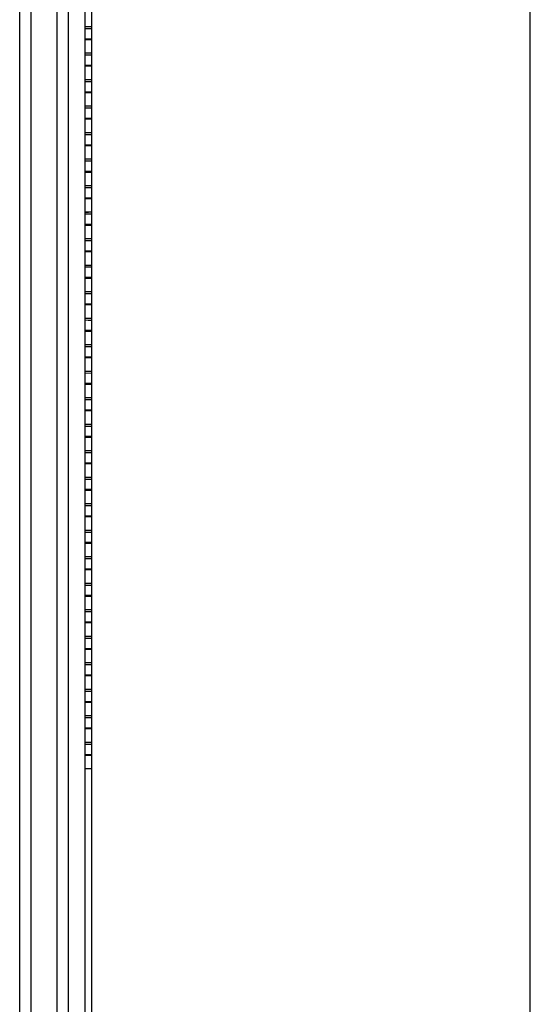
# Model space of a CAD drawing. Header units: millimetres. Extents: x 0 to 2100, y 0 to 1500.
# Tile 29 of 45: x 950 to 973, y 934 to 979. Entities that reach past the tile are written whole.
import ezdxf

# ---------------------------------------------------------------- set-up
doc = ezdxf.new("R2010")
doc.units = ezdxf.units.MM
doc.header["$LTSCALE"] = 115.5
doc.layers.get('0').update_dxf_attribs({"linetype": 'CONTINUOUS'})
for name, color, linetype in [('002_AXIS', 7, 'CONTINUOUS'), ('00_COMPONENTS', 7, 'CONTINUOUS'), ('06_SURFS', 7, 'CONTINUOUS')]:
    doc.layers.add(name, color=color, linetype=linetype)

msp = doc.modelspace()

# ---------------------------------------------------------------- linework, layer by layer
at = {"color": 3, "linetype": 'CONTINUOUS'}
msp.add_line((973.366, 462.333), (973.366, 1043.333), dxfattribs=at)
at = {"color": 7, "linetype": 'CONTINUOUS'}
for p, q in [((953.219, 978.728), (953.516, 978.727)), ((953.219, 978.726), (953.37, 978.726)), ((953.341, 978.623), (953.219, 978.623)), ((953.367, 978.622), (953.219, 978.622)), ((953.516, 978.623), (953.341, 978.623)), ((953.516, 978.622), (953.367, 978.622)), ((953.37, 978.726), (953.516, 978.727)), ((953.219, 977.528), (953.516, 977.527)), ((953.219, 977.526), (953.37, 977.526)), ((953.37, 977.526), (953.516, 977.527)), ((953.343, 977.423), (953.219, 977.423)), ((953.367, 977.422), (953.219, 977.422)), ((953.516, 977.423), (953.343, 977.423)), ((953.516, 977.422), (953.367, 977.422)), ((953.219, 976.328), (953.297, 976.328)), ((953.219, 976.326), (953.37, 976.326)), ((953.345, 976.223), (953.219, 976.223)), ((953.367, 976.222), (953.219, 976.222)), ((953.297, 976.328), (953.516, 976.327)), ((953.516, 976.223), (953.345, 976.223)), ((953.516, 976.222), (953.367, 976.222)), ((953.37, 976.326), (953.516, 976.327)), ((953.219, 975.128), (953.301, 975.128)), ((953.219, 975.126), (953.37, 975.126)), ((953.347, 975.023), (953.219, 975.023)), ((953.367, 975.022), (953.219, 975.022)), ((953.301, 975.128), (953.516, 975.127)), ((953.516, 975.023), (953.347, 975.023)), ((953.516, 975.022), (953.367, 975.022)), ((953.37, 975.126), (953.516, 975.127)), ((953.219, 973.928), (953.305, 973.928)), ((953.219, 973.926), (953.37, 973.926)), ((953.349, 973.823), (953.219, 973.823)), ((953.367, 973.822), (953.219, 973.822)), ((953.305, 973.928), (953.516, 973.927)), ((953.516, 973.823), (953.349, 973.823)), ((953.516, 973.822), (953.367, 973.822)), ((953.37, 973.926), (953.516, 973.927)), ((953.219, 972.728), (953.308, 972.728)), ((953.219, 972.726), (953.37, 972.726)), ((953.351, 972.623), (953.219, 972.623)), ((953.368, 972.622), (953.219, 972.622)), ((953.308, 972.728), (953.516, 972.727)), ((953.516, 972.623), (953.351, 972.623)), ((953.516, 972.622), (953.368, 972.622)), ((953.37, 972.726), (953.516, 972.727)), ((953.219, 971.528), (953.312, 971.528)), ((953.219, 971.526), (953.37, 971.526)), ((953.353, 971.423), (953.219, 971.423)), ((953.368, 971.422), (953.219, 971.422)), ((953.312, 971.528), (953.516, 971.527)), ((953.516, 971.423), (953.353, 971.423)), ((953.516, 971.422), (953.368, 971.422)), ((953.37, 971.526), (953.516, 971.527)), ((953.219, 970.328), (953.315, 970.328)), ((953.219, 970.326), (953.37, 970.326)), ((953.356, 970.223), (953.219, 970.223)), ((953.368, 970.222), (953.219, 970.222)), ((953.315, 970.328), (953.516, 970.327)), ((953.516, 970.223), (953.356, 970.223)), ((953.516, 970.222), (953.368, 970.222)), ((953.37, 970.326), (953.516, 970.327)), ((953.219, 969.128), (953.319, 969.128)), ((953.219, 969.126), (953.37, 969.126)), ((953.319, 969.128), (953.516, 969.127)), ((953.37, 969.126), (953.516, 969.127)), ((953.516, 969.022), (953.219, 969.023)), ((953.516, 969.022), (953.349, 969.022)), ((953.219, 967.928), (953.516, 967.927)), ((953.219, 967.926), (953.351, 967.926)), ((953.516, 967.822), (953.219, 967.823)), ((953.516, 967.822), (953.349, 967.822)), ((953.351, 967.926), (953.516, 967.927)), ((953.219, 966.728), (953.516, 966.727)), ((953.219, 966.726), (953.351, 966.726)), ((953.516, 966.622), (953.219, 966.623)), ((953.516, 966.622), (953.349, 966.622)), ((953.351, 966.726), (953.516, 966.727)), ((953.219, 965.528), (953.516, 965.527)), ((953.219, 965.526), (953.351, 965.526)), ((953.351, 965.526), (953.516, 965.527)), ((953.516, 965.422), (953.219, 965.423)), ((953.516, 965.422), (953.349, 965.422)), ((953.219, 964.328), (953.516, 964.327)), ((953.219, 964.326), (953.351, 964.326)), ((953.516, 964.222), (953.219, 964.223)), ((953.351, 964.326), (953.516, 964.327)), ((953.219, 963.128), (953.516, 963.127)), ((953.219, 963.126), (953.351, 963.126)), ((953.516, 963.022), (953.219, 963.023)), ((953.351, 963.126), (953.516, 963.127)), ((953.219, 961.928), (953.516, 961.927)), ((953.219, 961.926), (953.351, 961.926)), ((953.351, 961.926), (953.516, 961.927)), ((953.516, 961.822), (953.219, 961.823)), ((953.219, 960.728), (953.516, 960.727)), ((953.219, 960.726), (953.351, 960.726)), ((953.516, 960.622), (953.219, 960.623)), ((953.351, 960.726), (953.516, 960.727)), ((953.219, 959.528), (953.516, 959.527)), ((953.219, 959.526), (953.351, 959.526)), ((953.516, 959.422), (953.219, 959.423)), ((953.351, 959.526), (953.516, 959.527)), ((953.219, 958.328), (953.516, 958.327)), ((953.219, 958.326), (953.351, 958.326)), ((953.516, 958.222), (953.219, 958.223)), ((953.351, 958.326), (953.516, 958.327)), ((953.219, 957.128), (953.516, 957.127)), ((953.219, 957.126), (953.351, 957.126)), ((953.516, 957.022), (953.219, 957.023)), ((953.351, 957.126), (953.516, 957.127)), ((953.219, 955.928), (953.516, 955.927)), ((953.219, 955.926), (953.351, 955.926)), ((953.516, 955.822), (953.219, 955.823)), ((953.351, 955.926), (953.516, 955.927)), ((953.219, 954.728), (953.516, 954.727)), ((953.219, 954.726), (953.351, 954.726)), ((953.516, 954.622), (953.219, 954.623)), ((953.348, 954.622), (953.219, 954.622)), ((953.351, 954.726), (953.516, 954.727)), ((953.219, 953.528), (953.516, 953.527)), ((953.219, 953.526), (953.35, 953.526)), ((953.35, 953.526), (953.516, 953.527)), ((953.503, 953.423), (953.219, 953.423)), ((953.329, 953.422), (953.219, 953.422)), ((953.516, 953.422), (953.329, 953.422)), ((953.516, 953.423), (953.503, 953.423)), ((953.219, 952.328), (953.369, 952.328)), ((953.219, 952.326), (953.331, 952.326)), ((953.403, 952.223), (953.219, 952.223)), ((953.329, 952.222), (953.219, 952.222)), ((953.331, 952.326), (953.516, 952.327)), ((953.369, 952.328), (953.516, 952.327)), ((953.516, 952.223), (953.403, 952.223)), ((953.219, 951.128), (953.516, 951.127)), ((953.219, 951.126), (953.331, 951.126)), ((953.405, 951.023), (953.219, 951.023)), ((953.329, 951.022), (953.219, 951.022)), ((953.331, 951.126), (953.516, 951.127)), ((953.516, 951.023), (953.405, 951.023)), ((953.219, 949.928), (953.516, 949.927)), ((953.219, 949.926), (953.331, 949.926)), ((953.331, 949.926), (953.516, 949.927)), ((953.407, 949.823), (953.219, 949.823)), ((953.329, 949.822), (953.219, 949.822)), ((953.516, 949.823), (953.407, 949.823)), ((953.219, 948.728), (953.516, 948.727)), ((953.219, 948.726), (953.331, 948.726)), ((953.408, 948.623), (953.219, 948.623)), ((953.329, 948.622), (953.219, 948.622)), ((953.331, 948.726), (953.516, 948.727)), ((953.516, 948.623), (953.408, 948.623)), ((953.219, 947.528), (953.402, 947.528)), ((953.219, 947.526), (953.331, 947.526)), ((953.477, 947.423), (953.219, 947.423)), ((953.329, 947.422), (953.219, 947.422)), ((953.331, 947.526), (953.516, 947.527)), ((953.402, 947.528), (953.516, 947.527)), ((953.516, 947.423), (953.477, 947.423)), ((953.219, 946.328), (953.516, 946.327)), ((953.219, 946.326), (953.331, 946.326)), ((953.331, 946.326), (953.516, 946.327)), ((953.481, 946.223), (953.219, 946.223)), ((953.329, 946.222), (953.219, 946.222)), ((953.516, 946.223), (953.481, 946.223)), ((953.219, 945.128), (953.516, 945.127)), ((953.219, 945.126), (953.516, 945.127))]:
    msp.add_line(p, q, dxfattribs=at)
at = {"layer": '002_AXIS', "color": 3, "linetype": 'CONTINUOUS'}
msp.add_line((953.516, 890.833), (953.516, 1019.833), dxfattribs=at)
at = {"layer": '00_COMPONENTS', "color": 9, "linetype": 'CONTINUOUS'}
for p, q in [((951.959, 891.273), (951.959, 1019.773)), ((952.458, 1019.773), (952.458, 891.273)), ((950.257, 904.574), (950.257, 1019.293)), ((950.755, 1019.293), (950.755, 904.574))]:
    msp.add_line(p, q, dxfattribs=at)
at = {"layer": '00_COMPONENTS', "color": 7, "linetype": 'CONTINUOUS'}
msp.add_line((953.219, 888.556), (953.219, 1019.773), dxfattribs=at)
at = {"layer": '06_SURFS', "color": 7, "linetype": 'CONTINUOUS'}
for p, q in [((953.219, 978.173), (953.516, 978.173)), ((953.219, 976.973), (953.516, 976.973)), ((953.219, 975.773), (953.516, 975.773)), ((953.219, 974.573), (953.516, 974.573)), ((953.219, 973.373), (953.516, 973.373)), ((953.219, 972.173), (953.516, 972.173)), ((953.219, 970.973), (953.516, 970.973)), ((953.219, 969.773), (953.516, 969.773)), ((953.219, 968.573), (953.516, 968.573)), ((953.219, 967.373), (953.516, 967.373)), ((953.219, 966.173), (953.516, 966.173)), ((953.219, 964.973), (953.516, 964.973)), ((953.219, 963.773), (953.516, 963.773)), ((953.219, 962.573), (953.516, 962.573)), ((953.219, 961.373), (953.516, 961.373)), ((953.219, 960.173), (953.516, 960.173)), ((953.219, 958.973), (953.516, 958.973)), ((953.219, 957.773), (953.516, 957.773)), ((953.219, 956.573), (953.516, 956.573)), ((953.219, 955.373), (953.516, 955.373)), ((953.219, 954.173), (953.516, 954.173)), ((953.219, 952.973), (953.516, 952.973)), ((953.219, 951.773), (953.516, 951.773)), ((953.219, 950.573), (953.516, 950.573)), ((953.219, 949.373), (953.516, 949.373)), ((953.219, 948.173), (953.516, 948.173)), ((953.219, 946.973), (953.516, 946.973)), ((953.219, 945.773), (953.516, 945.773))]:
    msp.add_line(p, q, dxfattribs=at)
at = {"layer": '06_SURFS', "color": 9, "linetype": 'CONTINUOUS'}
for p, q in [((953.219, 978.16), (953.516, 978.16)), ((953.219, 978.137), (953.516, 978.137)), ((953.219, 976.96), (953.516, 976.96)), ((953.219, 976.937), (953.516, 976.937)), ((953.219, 975.76), (953.516, 975.76)), ((953.219, 975.737), (953.516, 975.737)), ((953.219, 974.56), (953.516, 974.56)), ((953.219, 974.537), (953.516, 974.537)), ((953.219, 973.36), (953.516, 973.36)), ((953.219, 973.337), (953.516, 973.337)), ((953.219, 972.16), (953.516, 972.16)), ((953.219, 972.137), (953.516, 972.137)), ((953.219, 970.96), (953.516, 970.96)), ((953.219, 970.937), (953.516, 970.937)), ((953.219, 969.76), (953.516, 969.76)), ((953.219, 969.737), (953.516, 969.737)), ((953.219, 968.56), (953.516, 968.56)), ((953.219, 968.537), (953.516, 968.537)), ((953.219, 967.36), (953.516, 967.36)), ((953.219, 967.337), (953.516, 967.337)), ((953.219, 966.16), (953.516, 966.16)), ((953.219, 966.137), (953.516, 966.137)), ((953.219, 964.96), (953.516, 964.96)), ((953.219, 964.937), (953.516, 964.937)), ((953.219, 963.76), (953.516, 963.76)), ((953.219, 963.737), (953.516, 963.737)), ((953.219, 962.56), (953.516, 962.56)), ((953.219, 962.537), (953.516, 962.537)), ((953.219, 961.36), (953.516, 961.36)), ((953.219, 961.337), (953.516, 961.337)), ((953.219, 960.16), (953.516, 960.16)), ((953.219, 960.137), (953.516, 960.137)), ((953.219, 958.96), (953.516, 958.96)), ((953.219, 958.937), (953.516, 958.937)), ((953.219, 957.76), (953.516, 957.76)), ((953.219, 957.737), (953.516, 957.737)), ((953.219, 956.56), (953.516, 956.56)), ((953.219, 956.537), (953.516, 956.537)), ((953.219, 955.36), (953.516, 955.36)), ((953.219, 955.337), (953.516, 955.337)), ((953.219, 954.16), (953.516, 954.16)), ((953.219, 954.137), (953.516, 954.137)), ((953.219, 952.96), (953.516, 952.96)), ((953.219, 952.937), (953.516, 952.937)), ((953.219, 951.76), (953.516, 951.76)), ((953.219, 951.737), (953.516, 951.737)), ((953.219, 950.56), (953.516, 950.56)), ((953.219, 950.537), (953.516, 950.537)), ((953.219, 949.36), (953.516, 949.36)), ((953.219, 949.337), (953.516, 949.337)), ((953.219, 948.16), (953.516, 948.16)), ((953.219, 948.137), (953.516, 948.137)), ((953.219, 946.96), (953.516, 946.96)), ((953.219, 946.937), (953.516, 946.937)), ((953.219, 945.76), (953.516, 945.76)), ((953.219, 945.737), (953.516, 945.737))]:
    msp.add_line(p, q, dxfattribs=at)

doc.saveas('drawing.dxf')
